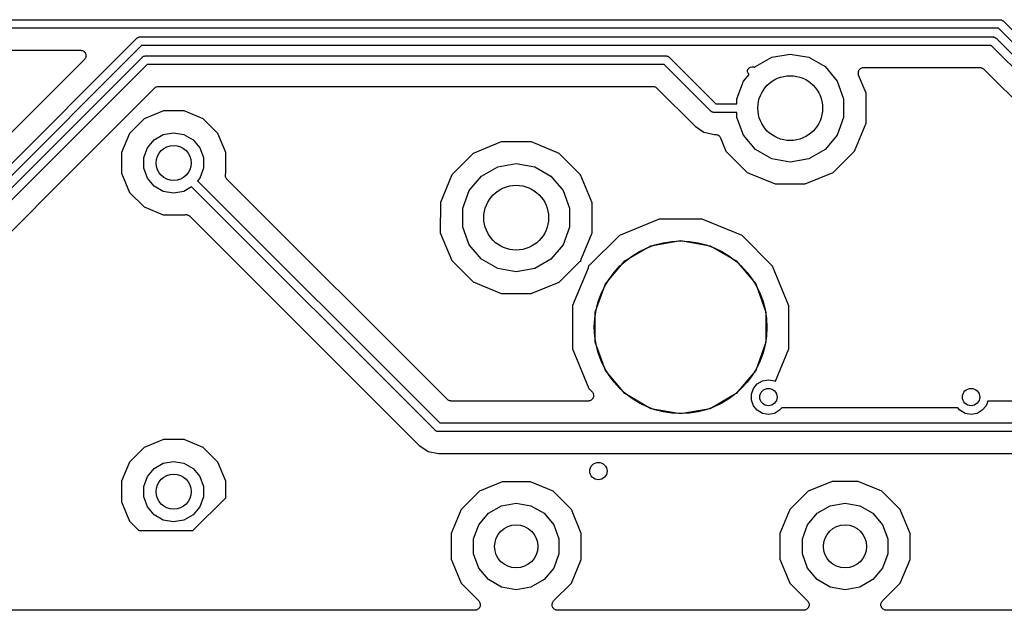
# Model space of a CAD drawing. Extents: x 88 to 361, y -189 to -115.
# Tile 4 of 36: x 128 to 150, y -188 to -174. Entities that reach past the tile are written whole.
import ezdxf

# ---------------------------------------------------------------- set-up
doc = ezdxf.new("R2010")
doc.units = 0
doc.header["$MEASUREMENT"] = 0
doc.layers.add('BLACK', color=7, linetype='CONTINUOUS')

msp = doc.modelspace()

# ---------------------------------------------------------------- linework, layer by layer
at = {"layer": 'Black'}
for p, q in [((121.758, -173.845), (150.28, -173.845)), ((150.28, -173.845), (150.284, -173.846)), ((150.284, -173.846), (150.289, -173.846)), ((150.289, -173.846), (150.301, -173.849)), ((150.301, -173.849), (150.314, -173.851)), ((150.314, -173.851), (150.318, -173.854)), ((150.318, -173.854), (150.322, -173.855)), ((150.239, -174.045), (121.717, -174.045)), ((153.897, -177.703), (150.239, -174.045)), ((150.322, -173.855), (150.333, -173.862)), ((150.333, -173.862), (150.344, -173.869)), ((150.344, -173.869), (150.347, -173.872)), ((150.347, -173.872), (150.351, -173.875)), ((150.351, -173.875), (154.009, -177.533)), ((126.485, -178.064), (130.274, -174.275)), ((130.274, -174.275), (130.278, -174.272)), ((130.278, -174.272), (130.281, -174.269)), ((130.281, -174.269), (130.292, -174.262)), ((130.292, -174.262), (130.303, -174.255)), ((130.303, -174.255), (130.307, -174.254)), ((130.307, -174.254), (130.311, -174.251)), ((130.311, -174.251), (130.324, -174.249)), ((130.324, -174.249), (130.336, -174.246)), ((130.336, -174.246), (130.341, -174.246)), ((130.341, -174.246), (130.345, -174.245)), ((130.345, -174.245), (150.114, -174.245)), ((150.114, -174.245), (150.119, -174.246)), ((150.119, -174.246), (150.123, -174.246)), ((150.123, -174.246), (150.136, -174.249)), ((150.136, -174.249), (150.148, -174.251)), ((150.148, -174.251), (150.152, -174.254)), ((150.152, -174.254), (150.157, -174.255)), ((150.157, -174.255), (150.167, -174.262)), ((150.167, -174.262), (150.179, -174.269)), ((150.179, -174.269), (150.181, -174.272)), ((150.181, -174.272), (150.185, -174.275)), ((150.185, -174.275), (153.843, -177.933)), ((130.386, -174.445), (126.597, -178.234)), ((150.073, -174.445), (130.386, -174.445)), ((153.731, -178.104), (150.073, -174.445)), ((121.935, -174.553), (128.971, -174.553)), ((126.602, -178.513), (130.402, -174.713)), ((128.971, -174.553), (128.987, -174.556)), ((128.987, -174.556), (129.003, -174.558)), ((129.003, -174.558), (129.008, -174.56)), ((129.008, -174.56), (129.014, -174.561)), ((129.014, -174.561), (129.028, -174.569)), ((129.028, -174.569), (129.043, -174.576)), ((129.043, -174.576), (129.047, -174.58)), ((129.047, -174.58), (129.052, -174.583)), ((129.052, -174.583), (129.063, -174.596)), ((129.07, -174.757), (129.06, -174.77)), ((129.063, -174.596), (129.075, -174.607)), ((129.081, -174.744), (129.07, -174.757)), ((129.075, -174.607), (129.077, -174.613)), ((129.077, -174.613), (129.081, -174.617)), ((129.081, -174.617), (129.086, -174.632)), ((129.082, -174.739), (129.081, -174.744)), ((129.086, -174.734), (129.082, -174.739)), ((129.086, -174.632), (129.093, -174.647)), ((129.09, -174.718), (129.086, -174.734)), ((129.096, -174.702), (129.09, -174.718)), ((129.093, -174.647), (129.094, -174.653)), ((129.094, -174.653), (129.096, -174.658)), ((129.096, -174.658), (129.096, -174.675)), ((129.096, -174.675), (129.097, -174.691)), ((129.097, -174.691), (129.096, -174.697)), ((129.096, -174.697), (129.096, -174.702)), ((130.402, -174.713), (130.405, -174.711)), ((130.405, -174.711), (130.408, -174.707)), ((130.408, -174.707), (130.419, -174.701)), ((130.419, -174.701), (130.43, -174.693)), ((130.43, -174.693), (130.434, -174.692)), ((130.434, -174.692), (130.438, -174.69)), ((130.438, -174.69), (130.451, -174.688)), ((130.451, -174.688), (130.464, -174.684)), ((130.464, -174.684), (130.468, -174.685)), ((130.468, -174.685), (130.472, -174.684)), ((130.472, -174.684), (142.536, -174.684)), ((142.536, -174.684), (142.541, -174.685)), ((142.541, -174.685), (142.545, -174.684)), ((142.545, -174.684), (142.558, -174.688)), ((142.558, -174.688), (142.571, -174.69)), ((142.571, -174.69), (142.574, -174.692)), ((142.574, -174.692), (142.579, -174.693)), ((142.579, -174.693), (142.589, -174.701)), ((142.589, -174.701), (142.601, -174.707)), ((142.601, -174.707), (142.604, -174.711)), ((142.604, -174.711), (142.607, -174.713)), ((142.607, -174.713), (143.689, -175.795)), ((144.609, -174.934), (144.986, -174.716)), ((144.986, -174.716), (145.415, -174.641)), ((145.415, -174.641), (145.844, -174.716)), ((145.844, -174.716), (146.221, -174.934)), ((130.514, -174.884), (126.714, -178.683)), ((129.06, -174.77), (127.277, -176.554)), ((142.495, -174.884), (130.514, -174.884)), ((143.577, -175.966), (142.495, -174.884)), ((144.428, -175.02), (144.439, -174.988)), ((144.439, -174.988), (144.462, -174.961)), ((144.462, -174.961), (144.492, -174.944)), ((144.492, -174.944), (144.526, -174.938)), ((144.526, -174.938), (144.558, -174.938)), ((144.558, -174.938), (144.562, -174.939)), ((144.562, -174.939), (144.566, -174.938)), ((144.566, -174.938), (144.579, -174.942)), ((144.579, -174.942), (144.592, -174.944)), ((144.592, -174.944), (144.596, -174.946)), ((144.596, -174.946), (144.598, -174.947)), ((144.598, -174.947), (144.609, -174.934)), ((146.221, -174.934), (146.501, -175.268)), ((147.017, -175.003), (147.027, -174.994)), ((147.027, -174.994), (147.036, -174.983)), ((147.036, -174.983), (147.043, -174.979)), ((147.043, -174.979), (147.049, -174.973)), ((147.049, -174.973), (147.062, -174.968)), ((147.062, -174.968), (147.074, -174.961)), ((147.074, -174.961), (147.082, -174.96)), ((147.082, -174.96), (147.09, -174.956)), ((147.09, -174.956), (147.104, -174.956)), ((147.104, -174.956), (147.118, -174.953)), ((147.118, -174.953), (149.81, -174.953)), ((149.81, -174.953), (149.815, -174.954)), ((149.815, -174.954), (149.821, -174.954)), ((149.821, -174.954), (149.837, -174.958)), ((149.837, -174.958), (149.853, -174.961)), ((149.853, -174.961), (149.858, -174.964)), ((149.858, -174.964), (149.863, -174.965)), ((149.863, -174.965), (149.877, -174.975)), ((149.877, -174.975), (149.891, -174.983)), ((149.891, -174.983), (149.895, -174.987)), ((149.895, -174.987), (149.9, -174.991)), ((149.9, -174.991), (153.363, -178.454)), ((144.329, -175.268), (144.46, -175.112)), ((144.428, -175.055), (144.428, -175.02)), ((144.439, -175.088), (144.428, -175.055)), ((144.46, -175.112), (144.439, -175.088)), ((146.991, -175.086), (146.993, -175.072)), ((146.993, -175.094), (146.991, -175.086)), ((146.993, -175.058), (146.995, -175.05)), ((146.993, -175.072), (146.993, -175.058)), ((146.993, -175.102), (146.993, -175.094)), ((146.997, -175.115), (146.993, -175.102)), ((146.995, -175.05), (146.997, -175.042)), ((146.997, -175.042), (147.003, -175.03)), ((147, -175.129), (146.997, -175.115)), ((147.173, -175.547), (147, -175.129)), ((147.003, -175.03), (147.008, -175.017)), ((147.008, -175.017), (147.013, -175.01)), ((147.013, -175.01), (147.017, -175.003)), ((128.777, -177.339), (130.687, -175.429)), ((130.687, -175.429), (130.691, -175.426)), ((130.691, -175.426), (130.695, -175.421)), ((130.695, -175.421), (130.709, -175.413)), ((130.709, -175.413), (130.723, -175.404)), ((130.723, -175.404), (130.728, -175.402)), ((130.728, -175.402), (130.733, -175.399)), ((130.733, -175.399), (130.75, -175.397)), ((130.75, -175.397), (130.766, -175.392)), ((130.766, -175.392), (130.771, -175.393)), ((130.771, -175.393), (130.777, -175.392)), ((130.777, -175.392), (142.232, -175.392)), ((142.232, -175.392), (142.237, -175.393)), ((142.237, -175.393), (142.243, -175.392)), ((142.243, -175.392), (142.259, -175.397)), ((142.259, -175.397), (142.275, -175.399)), ((142.275, -175.399), (142.28, -175.402)), ((142.28, -175.402), (142.286, -175.404)), ((142.286, -175.404), (142.299, -175.413)), ((142.299, -175.413), (142.314, -175.421)), ((142.314, -175.421), (142.317, -175.426)), ((142.317, -175.426), (142.322, -175.429)), ((142.322, -175.429), (143.209, -176.316)), ((144.18, -175.677), (144.329, -175.268)), ((146.501, -175.268), (146.65, -175.677)), ((144.18, -175.795), (144.18, -175.677)), ((146.65, -175.677), (146.65, -176.113)), ((147.172, -176.246), (147.173, -175.547)), ((143.689, -175.795), (144.18, -175.795)), ((130.889, -175.958), (130.445, -176.142)), ((131.369, -175.959), (130.889, -175.958)), ((131.812, -176.143), (131.369, -175.959)), ((143.581, -175.968), (143.577, -175.966)), ((143.583, -175.972), (143.581, -175.968)), ((143.595, -175.978), (143.583, -175.972)), ((143.605, -175.986), (143.595, -175.978)), ((143.61, -175.987), (143.605, -175.986)), ((143.613, -175.989), (143.61, -175.987)), ((143.626, -175.991), (143.613, -175.989)), ((143.639, -175.995), (143.626, -175.991)), ((143.643, -175.994), (143.639, -175.995)), ((143.648, -175.995), (143.643, -175.994)), ((144.18, -175.995), (143.648, -175.995)), ((144.18, -176.113), (144.18, -175.995)), ((144.329, -176.522), (144.18, -176.113)), ((146.65, -176.113), (146.501, -176.522)), ((130.445, -176.142), (130.105, -176.481)), ((132.151, -176.482), (131.812, -176.143)), ((143.209, -176.316), (143.41, -176.45)), ((146.904, -176.892), (147.172, -176.246)), ((130.105, -176.481), (129.921, -176.924)), ((130.677, -176.628), (130.888, -176.506)), ((130.888, -176.506), (131.127, -176.464)), ((131.127, -176.464), (131.367, -176.506)), ((131.367, -176.506), (131.578, -176.628)), ((132.334, -176.926), (132.151, -176.482)), ((143.41, -176.45), (143.41, -176.45)), ((143.41, -176.45), (143.416, -176.454)), ((143.416, -176.454), (143.66, -176.503)), ((143.66, -176.503), (143.679, -176.503)), ((143.679, -176.503), (143.688, -176.504)), ((143.688, -176.504), (143.696, -176.504)), ((143.696, -176.504), (143.709, -176.508)), ((143.709, -176.508), (143.723, -176.511)), ((143.723, -176.511), (143.73, -176.515)), ((143.73, -176.515), (143.738, -176.517)), ((143.738, -176.517), (143.749, -176.526)), ((143.749, -176.526), (143.761, -176.533)), ((143.761, -176.533), (143.767, -176.539)), ((143.767, -176.539), (143.773, -176.544)), ((143.773, -176.544), (143.781, -176.556)), ((143.781, -176.556), (143.789, -176.566)), ((143.789, -176.566), (143.792, -176.574)), ((143.792, -176.574), (143.797, -176.582)), ((143.797, -176.582), (143.924, -176.889)), ((144.609, -176.856), (144.329, -176.522)), ((146.501, -176.522), (146.221, -176.856)), ((130.437, -177.043), (130.52, -176.814)), ((130.52, -176.814), (130.677, -176.628)), ((131.578, -176.628), (131.735, -176.814)), ((131.735, -176.814), (131.818, -177.043)), ((138.717, -176.677), (138.071, -176.944)), ((139.416, -176.678), (138.717, -176.677)), ((140.062, -176.946), (139.416, -176.678)), ((129.921, -176.924), (129.921, -177.404)), ((130.437, -177.287), (130.437, -177.043)), ((131.818, -177.043), (131.818, -177.287)), ((132.334, -177.409), (132.334, -176.926)), ((138.071, -176.944), (137.576, -177.438)), ((140.556, -177.441), (140.062, -176.946)), ((143.924, -176.889), (144.418, -177.384)), ((144.986, -177.074), (144.609, -176.856)), ((146.221, -176.856), (145.844, -177.074)), ((146.409, -177.386), (146.904, -176.892)), ((138.259, -177.474), (138.636, -177.256)), ((138.636, -177.256), (139.065, -177.181)), ((139.065, -177.181), (139.494, -177.256)), ((139.494, -177.256), (139.871, -177.474)), ((145.415, -177.149), (144.986, -177.074)), ((145.844, -177.074), (145.415, -177.149)), ((127.082, -179.034), (128.777, -177.339)), ((128.777, -177.339), (128.777, -177.339)), ((129.921, -177.404), (130.104, -177.848)), ((130.52, -177.516), (130.437, -177.287)), ((131.818, -177.287), (131.735, -177.516)), ((132.326, -177.445), (132.329, -177.432)), ((132.327, -177.453), (132.326, -177.445)), ((132.326, -177.462), (132.327, -177.453)), ((132.33, -177.475), (132.326, -177.462)), ((132.329, -177.432), (132.33, -177.418)), ((132.33, -177.418), (132.334, -177.41)), ((132.332, -177.489), (132.33, -177.475)), ((132.335, -177.496), (132.332, -177.489)), ((132.334, -177.41), (132.334, -177.409)), ((132.338, -177.504), (132.335, -177.496)), ((132.346, -177.516), (132.338, -177.504)), ((137.576, -177.438), (137.308, -178.084)), ((137.979, -177.808), (138.259, -177.474)), ((139.871, -177.474), (140.151, -177.808)), ((140.823, -178.087), (140.556, -177.441)), ((144.418, -177.384), (145.064, -177.652)), ((145.763, -177.653), (146.409, -177.386)), ((130.677, -177.702), (130.52, -177.516)), ((130.888, -177.824), (130.677, -177.702)), ((131.543, -177.722), (131.367, -177.824)), ((137.185, -183.363), (131.543, -177.722)), ((131.735, -177.516), (131.682, -177.578)), ((131.682, -177.578), (137.297, -183.193)), ((132.352, -177.528), (132.346, -177.516)), ((132.358, -177.534), (132.352, -177.528)), ((132.363, -177.541), (132.358, -177.534)), ((137.47, -182.648), (132.363, -177.541)), ((145.064, -177.652), (145.763, -177.653)), ((130.104, -177.848), (130.443, -178.187)), ((131.127, -177.866), (130.888, -177.824)), ((131.367, -177.824), (131.127, -177.866)), ((137.83, -178.217), (137.979, -177.808)), ((140.151, -177.808), (140.3, -178.217)), ((130.443, -178.187), (130.886, -178.371)), ((137.308, -178.084), (137.307, -178.783)), ((140.822, -178.786), (140.823, -178.087)), ((130.886, -178.371), (131.368, -178.372)), ((131.368, -178.372), (131.373, -178.371)), ((131.373, -178.371), (131.38, -178.367)), ((131.38, -178.367), (131.394, -178.366)), ((131.394, -178.366), (131.408, -178.363)), ((131.408, -178.363), (131.416, -178.364)), ((131.416, -178.364), (131.424, -178.363)), ((131.424, -178.363), (131.437, -178.367)), ((131.437, -178.367), (131.451, -178.369)), ((131.451, -178.369), (131.459, -178.373)), ((131.459, -178.373), (131.467, -178.375)), ((131.467, -178.375), (131.478, -178.383)), ((131.478, -178.383), (131.49, -178.389)), ((131.49, -178.389), (131.496, -178.395)), ((131.496, -178.395), (131.503, -178.4)), ((131.503, -178.4), (136.816, -183.714)), ((137.83, -178.653), (137.83, -178.217)), ((140.3, -178.217), (140.3, -178.653)), ((142.378, -178.467), (141.456, -178.848)), ((143.376, -178.467), (142.378, -178.467)), ((144.298, -178.85), (143.376, -178.467)), ((137.307, -178.783), (137.574, -179.429)), ((137.979, -179.062), (137.83, -178.653)), ((140.3, -178.653), (140.151, -179.062)), ((140.575, -179.382), (140.822, -178.786)), ((141.456, -178.848), (140.782, -179.521)), ((145.002, -179.556), (144.298, -178.85)), ((138.259, -179.396), (137.979, -179.062)), ((140.151, -179.062), (139.871, -179.396)), ((141.585, -179.437), (142.188, -179.088)), ((142.188, -179.088), (142.875, -178.967)), ((142.875, -178.967), (143.562, -179.088)), ((143.562, -179.088), (144.165, -179.437)), ((137.574, -179.429), (138.068, -179.924)), ((138.636, -179.614), (138.259, -179.396)), ((139.871, -179.396), (139.494, -179.614)), ((140.059, -179.926), (140.522, -179.464)), ((140.522, -179.464), (140.538, -179.453)), ((140.538, -179.453), (140.554, -179.441)), ((140.554, -179.441), (140.556, -179.44)), ((140.556, -179.44), (140.558, -179.439)), ((140.558, -179.439), (140.567, -179.436)), ((140.565, -179.425), (140.566, -179.422)), ((140.567, -179.436), (140.565, -179.425)), ((140.566, -179.42), (140.571, -179.401)), ((140.566, -179.422), (140.566, -179.42)), ((140.571, -179.401), (140.575, -179.382)), ((140.746, -179.546), (140.737, -179.548)), ((140.737, -179.548), (140.739, -179.559)), ((140.748, -179.544), (140.746, -179.546)), ((140.751, -179.543), (140.748, -179.544)), ((140.766, -179.532), (140.751, -179.543)), ((140.782, -179.521), (140.766, -179.532)), ((141.136, -179.971), (141.585, -179.437)), ((144.165, -179.437), (144.614, -179.971)), ((145.383, -180.478), (145.002, -179.556)), ((139.065, -179.689), (138.636, -179.614)), ((139.494, -179.614), (139.065, -179.689)), ((140.729, -179.602), (140.367, -180.474)), ((140.734, -179.584), (140.729, -179.602)), ((140.739, -179.565), (140.734, -179.584)), ((140.739, -179.559), (140.738, -179.562)), ((140.738, -179.562), (140.739, -179.565)), ((138.068, -179.924), (138.714, -180.192)), ((139.413, -180.193), (140.059, -179.926)), ((140.898, -180.626), (141.136, -179.971)), ((144.614, -179.971), (144.852, -180.626)), ((138.714, -180.192), (139.413, -180.193)), ((140.367, -180.474), (140.367, -181.472)), ((140.898, -181.324), (140.898, -180.626)), ((144.852, -180.626), (144.852, -181.324)), ((145.383, -181.476), (145.383, -180.478)), ((141.136, -181.979), (140.898, -181.324)), ((144.852, -181.324), (144.614, -181.979)), ((140.367, -181.472), (140.748, -182.394)), ((145.07, -182.228), (145.383, -181.476)), ((141.585, -182.513), (141.136, -181.979)), ((144.614, -181.979), (144.165, -182.513)), ((144.563, -182.392), (144.652, -182.285)), ((144.652, -182.285), (144.773, -182.215)), ((144.773, -182.215), (144.91, -182.191)), ((144.91, -182.191), (145.048, -182.215)), ((145.048, -182.215), (145.07, -182.228)), ((140.748, -182.394), (140.822, -182.468)), ((140.822, -182.468), (140.831, -182.482)), ((140.831, -182.482), (140.842, -182.494)), ((140.842, -182.494), (140.844, -182.5)), ((140.844, -182.5), (140.847, -182.504)), ((140.847, -182.504), (140.851, -182.52)), ((140.851, -182.52), (140.857, -182.536)), ((142.188, -182.862), (141.585, -182.513)), ((144.165, -182.513), (143.562, -182.862)), ((144.515, -182.523), (144.563, -182.392)), ((144.515, -182.662), (144.515, -182.523)), ((137.474, -182.651), (137.47, -182.648)), ((137.478, -182.655), (137.474, -182.651)), ((137.492, -182.663), (137.478, -182.655)), ((137.506, -182.673), (137.492, -182.663)), ((137.511, -182.674), (137.506, -182.673)), ((137.516, -182.677), (137.511, -182.674)), ((137.533, -182.68), (137.516, -182.677)), ((137.549, -182.684), (137.533, -182.68)), ((137.554, -182.684), (137.549, -182.684)), ((137.56, -182.685), (137.554, -182.684)), ((140.732, -182.685), (137.56, -182.685)), ((140.748, -182.682), (140.732, -182.685)), ((140.765, -182.68), (140.748, -182.682)), ((140.77, -182.678), (140.765, -182.68)), ((140.775, -182.677), (140.77, -182.678)), ((140.79, -182.669), (140.775, -182.677)), ((140.805, -182.662), (140.79, -182.669)), ((140.809, -182.658), (140.805, -182.662)), ((140.813, -182.655), (140.809, -182.658)), ((140.824, -182.642), (140.813, -182.655)), ((140.836, -182.631), (140.824, -182.642)), ((140.838, -182.626), (140.836, -182.631)), ((140.842, -182.621), (140.838, -182.626)), ((140.847, -182.606), (140.842, -182.621)), ((140.854, -182.591), (140.847, -182.606)), ((140.855, -182.585), (140.854, -182.591)), ((140.857, -182.58), (140.855, -182.585)), ((140.857, -182.536), (140.857, -182.541)), ((140.857, -182.541), (140.858, -182.547)), ((140.858, -182.547), (140.857, -182.563)), ((140.857, -182.563), (140.857, -182.58)), ((144.563, -182.794), (144.515, -182.662)), ((149.993, -182.685), (149.954, -182.794)), ((168.389, -182.685), (149.993, -182.685)), ((142.875, -182.983), (142.188, -182.862)), ((143.562, -182.862), (142.875, -182.983)), ((144.652, -182.9), (144.563, -182.794)), ((144.773, -182.97), (144.652, -182.9)), ((144.91, -182.994), (144.773, -182.97)), ((145.048, -182.97), (144.91, -182.994)), ((145.169, -182.9), (145.048, -182.97)), ((145.217, -182.843), (145.169, -182.9)), ((149.3, -182.843), (145.217, -182.843)), ((149.348, -182.9), (149.3, -182.843)), ((149.469, -182.97), (149.348, -182.9)), ((149.606, -182.994), (149.469, -182.97)), ((149.743, -182.97), (149.606, -182.994)), ((149.864, -182.9), (149.743, -182.97)), ((149.954, -182.794), (149.864, -182.9)), ((137.297, -183.193), (168.402, -183.193)), ((137.188, -183.366), (137.185, -183.363)), ((137.191, -183.369), (137.188, -183.366)), ((137.202, -183.376), (137.191, -183.369)), ((137.213, -183.383), (137.202, -183.376)), ((137.217, -183.385), (137.213, -183.383)), ((137.221, -183.387), (137.217, -183.385)), ((137.234, -183.389), (137.221, -183.387)), ((137.247, -183.392), (137.234, -183.389)), ((137.251, -183.392), (137.247, -183.392)), ((137.255, -183.393), (137.251, -183.392)), ((168.361, -183.393), (137.255, -183.393)), ((130.889, -183.578), (130.445, -183.762)), ((131.369, -183.579), (130.889, -183.578)), ((131.812, -183.763), (131.369, -183.579)), ((130.445, -183.762), (130.105, -184.101)), ((132.151, -184.102), (131.812, -183.763)), ((136.816, -183.714), (136.946, -183.8)), ((136.946, -183.8), (137.024, -183.852)), ((137.024, -183.852), (137.268, -183.901)), ((130.105, -184.101), (129.921, -184.544)), ((130.888, -184.126), (131.127, -184.084)), ((131.127, -184.084), (131.367, -184.126)), ((132.334, -184.546), (132.151, -184.102)), ((137.268, -183.901), (168.098, -183.901)), ((130.52, -184.434), (130.677, -184.248)), ((130.677, -184.248), (130.888, -184.126)), ((131.367, -184.126), (131.578, -184.248)), ((131.578, -184.248), (131.735, -184.434)), ((129.921, -184.544), (129.921, -185.024)), ((130.437, -184.663), (130.52, -184.434)), ((131.735, -184.434), (131.818, -184.663)), ((132.334, -184.925), (132.334, -184.546)), ((138.737, -184.559), (138.212, -184.776)), ((139.394, -184.559), (138.737, -184.559)), ((139.92, -184.777), (139.394, -184.559)), ((146.386, -184.547), (145.832, -184.776)), ((146.986, -184.547), (146.386, -184.547)), ((147.54, -184.777), (146.986, -184.547)), ((130.437, -184.907), (130.437, -184.663)), ((131.818, -184.663), (131.818, -184.907)), ((138.212, -184.776), (137.787, -185.2)), ((140.344, -185.202), (139.92, -184.777)), ((145.832, -184.776), (145.407, -185.2)), ((147.964, -185.202), (147.54, -184.777)), ((129.921, -185.024), (130.104, -185.468)), ((130.52, -185.136), (130.437, -184.907)), ((131.575, -185.684), (132.334, -184.925)), ((131.818, -184.907), (131.735, -185.136)), ((130.677, -185.322), (130.52, -185.136)), ((131.735, -185.136), (131.578, -185.322)), ((137.787, -185.2), (137.557, -185.754)), ((138.42, -185.286), (138.722, -185.112)), ((138.722, -185.112), (139.065, -185.051)), ((139.065, -185.051), (139.408, -185.112)), ((139.408, -185.112), (139.71, -185.286)), ((140.573, -185.756), (140.344, -185.202)), ((145.407, -185.2), (145.177, -185.754)), ((146.04, -185.286), (146.342, -185.112)), ((146.342, -185.112), (146.685, -185.051)), ((146.685, -185.051), (147.028, -185.112)), ((147.028, -185.112), (147.33, -185.286)), ((148.193, -185.756), (147.964, -185.202)), ((130.104, -185.468), (130.32, -185.684)), ((130.888, -185.444), (130.677, -185.322)), ((131.127, -185.486), (130.888, -185.444)), ((131.367, -185.444), (131.127, -185.486)), ((131.578, -185.322), (131.367, -185.444)), ((138.196, -185.553), (138.42, -185.286)), ((139.71, -185.286), (139.934, -185.553)), ((145.816, -185.553), (146.04, -185.286)), ((147.33, -185.286), (147.554, -185.553)), ((130.32, -185.684), (131.575, -185.684)), ((138.076, -185.881), (138.196, -185.553)), ((139.934, -185.553), (140.054, -185.881)), ((145.696, -185.881), (145.816, -185.553)), ((147.554, -185.553), (147.674, -185.881)), ((137.557, -185.754), (137.557, -186.354)), ((138.076, -186.229), (138.076, -185.881)), ((140.054, -185.881), (140.054, -186.229)), ((140.573, -186.356), (140.573, -185.756)), ((145.177, -185.754), (145.177, -186.354)), ((145.696, -186.229), (145.696, -185.881)), ((147.674, -185.881), (147.674, -186.229)), ((148.193, -186.356), (148.193, -185.756)), ((137.557, -186.354), (137.786, -186.908)), ((138.196, -186.557), (138.076, -186.229)), ((140.054, -186.229), (139.934, -186.557)), ((140.343, -186.91), (140.573, -186.356)), ((145.177, -186.354), (145.406, -186.908)), ((145.816, -186.557), (145.696, -186.229)), ((147.674, -186.229), (147.554, -186.557)), ((147.963, -186.91), (148.193, -186.356)), ((138.42, -186.824), (138.196, -186.557)), ((139.934, -186.557), (139.71, -186.824)), ((146.04, -186.824), (145.816, -186.557)), ((147.554, -186.557), (147.33, -186.824)), ((138.722, -186.998), (138.42, -186.824)), ((139.71, -186.824), (139.408, -186.998)), ((146.342, -186.998), (146.04, -186.824)), ((147.33, -186.824), (147.028, -186.998)), ((137.786, -186.908), (138.196, -187.319)), ((139.065, -187.059), (138.722, -186.998)), ((139.408, -186.998), (139.065, -187.059)), ((139.933, -187.319), (140.343, -186.91)), ((145.406, -186.908), (145.816, -187.319)), ((146.685, -187.059), (146.342, -186.998)), ((147.028, -186.998), (146.685, -187.059)), ((147.553, -187.319), (147.963, -186.91)), ((138.106, -187.536), (121.449, -187.536)), ((138.122, -187.533), (138.106, -187.536)), ((138.139, -187.531), (138.122, -187.533)), ((138.144, -187.529), (138.139, -187.531)), ((138.15, -187.528), (138.144, -187.529)), ((138.164, -187.52), (138.15, -187.528)), ((138.179, -187.513), (138.164, -187.52)), ((138.183, -187.509), (138.179, -187.513)), ((138.188, -187.506), (138.183, -187.509)), ((138.198, -187.493), (138.188, -187.506)), ((138.196, -187.319), (138.206, -187.333)), ((138.21, -187.482), (138.198, -187.493)), ((138.206, -187.333), (138.216, -187.345)), ((138.213, -187.477), (138.21, -187.482)), ((138.216, -187.472), (138.213, -187.477)), ((138.216, -187.345), (138.218, -187.351)), ((138.222, -187.457), (138.216, -187.472)), ((138.218, -187.351), (138.221, -187.355)), ((138.221, -187.355), (138.226, -187.371)), ((138.229, -187.442), (138.222, -187.457)), ((138.226, -187.371), (138.231, -187.387)), ((138.231, -187.431), (138.229, -187.436)), ((138.229, -187.436), (138.229, -187.442)), ((138.231, -187.387), (138.231, -187.392)), ((138.231, -187.392), (138.233, -187.398)), ((138.233, -187.398), (138.231, -187.414)), ((138.231, -187.414), (138.231, -187.431)), ((139.897, -187.398), (139.898, -187.392)), ((139.898, -187.414), (139.897, -187.398)), ((139.898, -187.387), (139.904, -187.371)), ((139.898, -187.392), (139.898, -187.387)), ((139.898, -187.431), (139.898, -187.414)), ((139.9, -187.436), (139.898, -187.431)), ((139.9, -187.442), (139.9, -187.436)), ((139.907, -187.457), (139.9, -187.442)), ((139.904, -187.371), (139.908, -187.355)), ((139.913, -187.472), (139.907, -187.457)), ((139.908, -187.355), (139.911, -187.35)), ((139.911, -187.35), (139.913, -187.345)), ((139.913, -187.345), (139.924, -187.332)), ((139.917, -187.476), (139.913, -187.472)), ((139.919, -187.482), (139.917, -187.476)), ((139.931, -187.493), (139.919, -187.482)), ((139.924, -187.332), (139.933, -187.319)), ((139.942, -187.506), (139.931, -187.493)), ((139.946, -187.509), (139.942, -187.506)), ((139.95, -187.513), (139.946, -187.509)), ((139.965, -187.52), (139.95, -187.513)), ((139.98, -187.528), (139.965, -187.52)), ((139.985, -187.529), (139.98, -187.528)), ((139.99, -187.531), (139.985, -187.529)), ((140.007, -187.533), (139.99, -187.531)), ((140.023, -187.536), (140.007, -187.533)), ((145.726, -187.536), (140.023, -187.536)), ((145.742, -187.533), (145.726, -187.536)), ((145.759, -187.531), (145.742, -187.533)), ((145.764, -187.529), (145.759, -187.531)), ((145.77, -187.528), (145.764, -187.529)), ((145.784, -187.52), (145.77, -187.528)), ((145.799, -187.513), (145.784, -187.52)), ((145.803, -187.509), (145.799, -187.513)), ((145.808, -187.506), (145.803, -187.509)), ((145.818, -187.493), (145.808, -187.506)), ((145.816, -187.319), (145.826, -187.333)), ((145.83, -187.482), (145.818, -187.493)), ((145.826, -187.333), (145.836, -187.345)), ((145.833, -187.477), (145.83, -187.482)), ((145.836, -187.472), (145.833, -187.477)), ((145.836, -187.345), (145.838, -187.351)), ((145.842, -187.457), (145.836, -187.472)), ((145.838, -187.351), (145.841, -187.355)), ((145.841, -187.355), (145.846, -187.371)), ((145.849, -187.442), (145.842, -187.457)), ((145.846, -187.371), (145.851, -187.387)), ((145.851, -187.431), (145.849, -187.436)), ((145.849, -187.436), (145.849, -187.442)), ((145.851, -187.387), (145.851, -187.392)), ((145.851, -187.392), (145.853, -187.398)), ((145.853, -187.398), (145.851, -187.414)), ((145.851, -187.414), (145.851, -187.431)), ((147.517, -187.398), (147.518, -187.392)), ((147.518, -187.414), (147.517, -187.398)), ((147.518, -187.387), (147.524, -187.371)), ((147.518, -187.392), (147.518, -187.387)), ((147.518, -187.431), (147.518, -187.414)), ((147.52, -187.436), (147.518, -187.431)), ((147.52, -187.442), (147.52, -187.436)), ((147.527, -187.457), (147.52, -187.442)), ((147.524, -187.371), (147.528, -187.355)), ((147.533, -187.472), (147.527, -187.457)), ((147.528, -187.355), (147.531, -187.35)), ((147.531, -187.35), (147.533, -187.345)), ((147.533, -187.345), (147.544, -187.332)), ((147.537, -187.476), (147.533, -187.472)), ((147.539, -187.482), (147.537, -187.476)), ((147.551, -187.493), (147.539, -187.482)), ((147.544, -187.332), (147.553, -187.319)), ((147.562, -187.506), (147.551, -187.493)), ((147.566, -187.509), (147.562, -187.506)), ((147.57, -187.513), (147.566, -187.509)), ((147.585, -187.52), (147.57, -187.513)), ((147.6, -187.528), (147.585, -187.52)), ((147.605, -187.529), (147.6, -187.528)), ((147.61, -187.531), (147.605, -187.529)), ((147.627, -187.533), (147.61, -187.531)), ((147.643, -187.536), (147.627, -187.533)), ((166.681, -187.536), (147.643, -187.536))]:
    msp.add_line(p, q, dxfattribs=at)
for centre, radius in [((145.415, -175.895), 0.7506), ((131.127, -177.165), 0.4064), ((139.065, -178.435), 0.7506), ((142.875, -180.975), 2), ((144.91, -182.593), 0.2), ((149.606, -182.593), 0.2), ((140.97, -184.309), 0.2), ((131.127, -184.785), 0.4064), ((139.065, -186.055), 0.5), ((146.685, -186.055), 0.5)]:
    msp.add_circle(centre, radius, dxfattribs=at)

doc.saveas('drawing.dxf')
